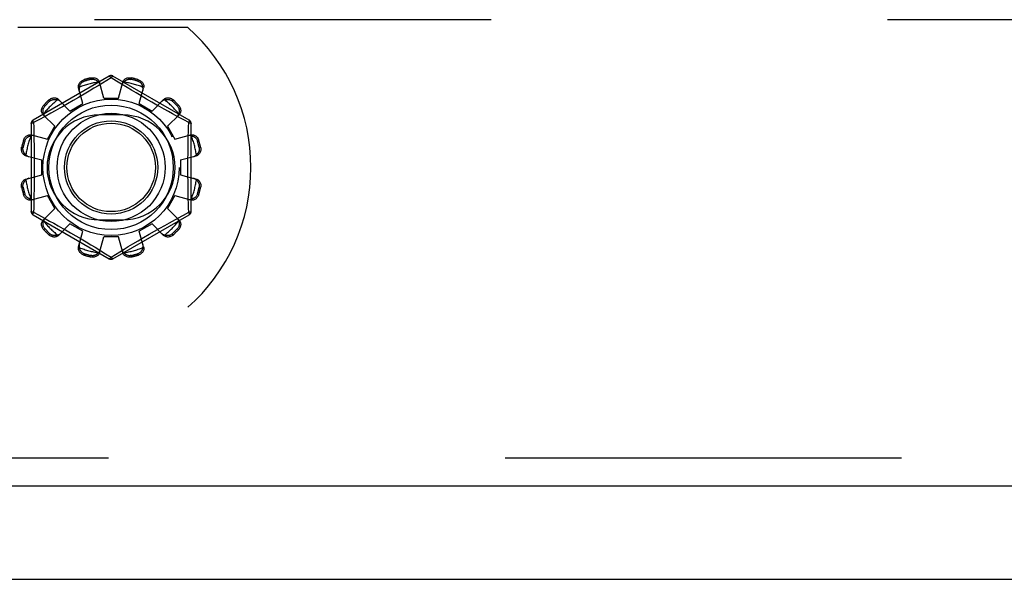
# Model space of a CAD drawing. Header units: inches. Extents: x 0 to 193, y 0 to 125.
# Tile 42 of 256: x 34.68 to 37.32, y 31.17 to 32.67. Entities that reach past the tile are written whole.
import ezdxf

# ---------------------------------------------------------------- set-up
doc = ezdxf.new("R2010")
doc.units = ezdxf.units.IN
doc.header["$LTSCALE"] = 10.635988
doc.header["$MEASUREMENT"] = 0
doc.linetypes.add('HIDDEN', pattern=[0.2, 0.1, -0.1])
doc.layers.get('0').update_dxf_attribs({"linetype": 'CONTINUOUS'})
doc.layers.add('DEFAULT_2', color=8, linetype='HIDDEN')
doc.layers.add('LEFTHAND_DOOR_ASSEMBLY', color=7, linetype='CONTINUOUS')

msp = doc.modelspace()

# ---------------------------------------------------------------- linework, layer by layer
at = {"color": 7, "linetype": 'Continuous'}
msp.add_line((28.9104, 31.1657), (88.8064, 31.1657), dxfattribs=at)
at = {"layer": 'DEFAULT_2', "color": 8, "linetype": 'HIDDEN'}
for p, q in [((57.2124, 32.6657), (30.6084, 32.6657)), ((35.1271, 32.6447), (34.6714, 32.6447)), ((34.9164, 32.5144), (34.7119, 32.3964)), ((35.1309, 32.3964), (34.9264, 32.5144)), ((34.8483, 32.5046), (34.8493, 32.5008)), ((34.8682, 32.5058), (34.8672, 32.5096)), ((34.8865, 32.4886), (34.8753, 32.4818)), ((34.9214, 32.5098), (34.8865, 32.4886)), ((34.9014, 32.4557), (34.8904, 32.4979)), ((34.9361, 32.5009), (34.9214, 32.5098)), ((34.9491, 32.493), (34.9361, 32.5009)), ((34.9414, 32.4557), (34.9524, 32.4979)), ((34.9642, 32.4838), (34.9491, 32.493)), ((34.9756, 32.5096), (34.9746, 32.5058)), ((34.9934, 32.5008), (34.9944, 32.5046)), ((34.8457, 32.4407), (34.8341, 32.4828)), ((34.849, 32.4661), (34.8343, 32.4575)), ((34.8628, 32.4743), (34.849, 32.4661)), ((34.8753, 32.4818), (34.8628, 32.4743)), ((34.9756, 32.4769), (34.9642, 32.4838)), ((34.9883, 32.4694), (34.9756, 32.4769)), ((35.002, 32.4613), (34.9883, 32.4694)), ((34.997, 32.4407), (35.0086, 32.4828)), ((34.7406, 32.4366), (34.7434, 32.4338)), ((34.7572, 32.4476), (34.7545, 32.4504)), ((34.811, 32.4207), (34.7804, 32.4518)), ((34.8194, 32.4488), (34.8046, 32.4403)), ((34.811, 32.4207), (34.8457, 32.4407)), ((34.8343, 32.4575), (34.8194, 32.4488)), ((34.9014, 32.4557), (34.9414, 32.4557)), ((34.997, 32.4407), (35.0317, 32.4207)), ((35.0161, 32.453), (35.002, 32.4613)), ((35.0303, 32.4448), (35.0161, 32.453)), ((35.0441, 32.4369), (35.0303, 32.4448)), ((35.0317, 32.4207), (35.0623, 32.4518)), ((35.0883, 32.4504), (35.0855, 32.4476)), ((35.0993, 32.4338), (35.1021, 32.4366)), ((34.7703, 32.38), (34.7392, 32.4106)), ((34.7594, 32.415), (34.7442, 32.4066)), ((34.771, 32.4214), (34.7594, 32.415)), ((34.7838, 32.4285), (34.771, 32.4214)), ((34.9526, 32.4103), (34.8901, 32.4103)), ((35.0754, 32.4193), (35.0636, 32.4259)), ((35.0725, 32.38), (35.1035, 32.4106)), ((35.0862, 32.4134), (35.0754, 32.4193)), ((35.1004, 32.4056), (35.0862, 32.4134)), ((34.7069, 32.3877), (34.7069, 32.1516)), ((34.7272, 32.3973), (34.7134, 32.3898)), ((34.7134, 32.3898), (34.7137, 32.378)), ((34.7442, 32.4066), (34.7272, 32.3973)), ((35.1163, 32.3969), (35.1004, 32.4056)), ((35.1294, 32.3898), (35.1163, 32.3969)), ((35.1359, 32.1516), (35.1359, 32.3877)), ((34.7082, 32.3569), (34.7503, 32.3453)), ((34.7503, 32.3453), (34.7703, 32.38)), ((35.0725, 32.38), (35.0925, 32.3453)), ((35.0925, 32.3453), (35.1345, 32.3569)), ((34.6903, 32.3417), (34.6865, 32.3427)), ((35.1563, 32.3427), (35.1525, 32.3417)), ((34.6814, 32.3238), (34.6852, 32.3228)), ((35.1575, 32.3228), (35.1613, 32.3238)), ((34.6931, 32.3007), (34.7354, 32.2897)), ((34.7354, 32.2497), (34.7354, 32.2897)), ((35.1074, 32.2897), (35.1496, 32.3007)), ((35.1074, 32.2897), (35.1074, 32.2497)), ((34.6931, 32.2386), (34.7354, 32.2497)), ((35.1074, 32.2497), (35.1496, 32.2386)), ((34.6852, 32.2165), (34.6814, 32.2155)), ((34.6865, 32.1966), (34.6903, 32.1976)), ((35.1525, 32.1976), (35.1563, 32.1966)), ((35.1613, 32.2155), (35.1575, 32.2165)), ((34.7082, 32.1824), (34.7503, 32.194)), ((34.7703, 32.1593), (34.7503, 32.194)), ((35.0925, 32.194), (35.0725, 32.1593)), ((35.0925, 32.194), (35.1345, 32.1824)), ((34.7134, 32.1495), (34.7265, 32.1424)), ((34.7392, 32.1287), (34.7703, 32.1593)), ((35.1035, 32.1287), (35.0725, 32.1593)), ((35.1155, 32.142), (35.1294, 32.1495)), ((35.1294, 32.1495), (35.1291, 32.1613)), ((34.7119, 32.1429), (34.9164, 32.0249)), ((34.7265, 32.1424), (34.7424, 32.1337)), ((34.7424, 32.1337), (34.7565, 32.1259)), ((34.7565, 32.1259), (34.7673, 32.12)), ((34.7673, 32.12), (34.7791, 32.1134)), ((34.7804, 32.0875), (34.811, 32.1186)), ((34.8457, 32.0986), (34.811, 32.1186)), ((34.8901, 32.129), (34.9526, 32.129)), ((34.9264, 32.0249), (35.1309, 32.1429)), ((35.0317, 32.1186), (34.997, 32.0986)), ((35.0623, 32.0875), (35.0317, 32.1186)), ((35.0655, 32.1144), (35.0777, 32.1212)), ((35.0777, 32.1212), (35.0938, 32.1301)), ((34.7434, 32.1055), (34.7406, 32.1027)), ((34.7545, 32.0889), (34.7572, 32.0917)), ((34.7986, 32.1024), (34.8124, 32.0945)), ((34.8124, 32.0945), (34.8266, 32.0863)), ((34.8341, 32.0565), (34.8457, 32.0986)), ((35.0086, 32.0565), (34.997, 32.0986)), ((35.0234, 32.0905), (35.0381, 32.099)), ((35.0381, 32.099), (35.0522, 32.107)), ((35.0522, 32.107), (35.0655, 32.1144)), ((35.0855, 32.0917), (35.0883, 32.0889)), ((35.1021, 32.1027), (35.0993, 32.1055)), ((34.8266, 32.0863), (34.8408, 32.078)), ((34.8408, 32.078), (34.8544, 32.0699)), ((34.8544, 32.0699), (34.8671, 32.0624)), ((34.8904, 32.0414), (34.9014, 32.0837)), ((34.9414, 32.0837), (34.9014, 32.0837)), ((34.9524, 32.0414), (34.9414, 32.0837)), ((34.98, 32.065), (34.9938, 32.0732)), ((34.9938, 32.0732), (35.0084, 32.0818)), ((35.0084, 32.0818), (35.0234, 32.0905)), ((34.8671, 32.0624), (34.8786, 32.0555)), ((34.8786, 32.0555), (34.8937, 32.0463)), ((34.8937, 32.0463), (34.9066, 32.0384)), ((34.9214, 32.0295), (34.9563, 32.0507)), ((34.9563, 32.0507), (34.9675, 32.0575)), ((34.9675, 32.0575), (34.98, 32.065)), ((34.8493, 32.0385), (34.8483, 32.0347)), ((34.8672, 32.0297), (34.8682, 32.0335)), ((34.9066, 32.0384), (34.9214, 32.0295)), ((34.9746, 32.0335), (34.9756, 32.0297)), ((34.9944, 32.0347), (34.9934, 32.0385)), ((33.4657, 31.8947), (35.1271, 31.8947))]:
    msp.add_line(p, q, dxfattribs=at)
for points in [[(34.9164, 32.5144), (34.9167, 32.5145), (34.9172, 32.5144), (34.9177, 32.514), (34.9183, 32.5135), (34.919, 32.5128), (34.9198, 32.512), (34.9206, 32.511), (34.9214, 32.5098)], [(34.9214, 32.5098), (34.9222, 32.511), (34.923, 32.512), (34.9237, 32.5128), (34.9244, 32.5135), (34.925, 32.514), (34.9256, 32.5144), (34.926, 32.5145), (34.9264, 32.5144)], [(34.8341, 32.4828), (34.8337, 32.4846), (34.8336, 32.4864), (34.8337, 32.4883), (34.834, 32.4903), (34.8346, 32.4921), (34.8354, 32.494), (34.8364, 32.4957), (34.8376, 32.4974), (34.839, 32.499), (34.8406, 32.5004), (34.8424, 32.5017), (34.8443, 32.5029), (34.8463, 32.5038), (34.8483, 32.5046)], [(34.8364, 32.4847), (34.8366, 32.4857), (34.8368, 32.4867), (34.8371, 32.4877), (34.8375, 32.4887), (34.8378, 32.4897), (34.8383, 32.4906), (34.8387, 32.4915), (34.8392, 32.4925), (34.8398, 32.4934), (34.8404, 32.4943), (34.8412, 32.4952), (34.842, 32.4961), (34.8428, 32.497), (34.8439, 32.4978), (34.845, 32.4987), (34.8463, 32.4995), (34.8477, 32.5002), (34.8493, 32.5008)], [(34.8672, 32.5096), (34.8693, 32.51), (34.8715, 32.5102), (34.8737, 32.5101), (34.8759, 32.5099), (34.878, 32.5094), (34.8801, 32.5088), (34.8819, 32.5079), (34.8837, 32.5069), (34.8853, 32.5057), (34.8867, 32.5044), (34.888, 32.5029), (34.889, 32.5013), (34.8898, 32.4996), (34.8904, 32.4979)], [(34.8682, 32.5058), (34.8699, 32.5061), (34.8715, 32.5062), (34.873, 32.5062), (34.8744, 32.506), (34.8757, 32.5058), (34.8769, 32.5055), (34.8781, 32.5051), (34.8792, 32.5047), (34.8802, 32.5042), (34.8811, 32.5037), (34.882, 32.5031), (34.8829, 32.5026), (34.8837, 32.5019), (34.8845, 32.5013), (34.8853, 32.5006), (34.886, 32.4999), (34.8868, 32.4991), (34.8875, 32.4983)], [(34.8922, 32.4907), (34.8918, 32.4921), (34.8912, 32.4935), (34.8905, 32.4948), (34.8896, 32.496), (34.8886, 32.4972), (34.8875, 32.4983)], [(34.9553, 32.4983), (34.9541, 32.4972), (34.9531, 32.496), (34.9523, 32.4948), (34.9515, 32.4935), (34.951, 32.4921), (34.9505, 32.4907)], [(34.9524, 32.4979), (34.953, 32.4996), (34.9537, 32.5013), (34.9548, 32.5029), (34.956, 32.5044), (34.9575, 32.5057), (34.9591, 32.5069), (34.9608, 32.5079), (34.9627, 32.5088), (34.9647, 32.5094), (34.9668, 32.5099), (34.969, 32.5101), (34.9712, 32.5102), (34.9734, 32.51), (34.9756, 32.5096)], [(34.9553, 32.4983), (34.956, 32.4991), (34.9567, 32.4999), (34.9574, 32.5006), (34.9582, 32.5013), (34.959, 32.5019), (34.9599, 32.5026), (34.9607, 32.5031), (34.9616, 32.5037), (34.9626, 32.5042), (34.9636, 32.5047), (34.9647, 32.5051), (34.9658, 32.5055), (34.967, 32.5058), (34.9683, 32.506), (34.9697, 32.5062), (34.9713, 32.5062), (34.9729, 32.5061), (34.9746, 32.5058)], [(34.9934, 32.5008), (34.995, 32.5002), (34.9965, 32.4995), (34.9977, 32.4987), (34.9989, 32.4978), (34.9999, 32.497), (35.0008, 32.4961), (35.0016, 32.4952), (35.0023, 32.4943), (35.0029, 32.4934), (35.0035, 32.4925), (35.004, 32.4915), (35.0045, 32.4906), (35.0049, 32.4896), (35.0053, 32.4887), (35.0056, 32.4877), (35.0059, 32.4867), (35.0061, 32.4857), (35.0063, 32.4847)], [(34.9944, 32.5046), (34.9965, 32.5038), (34.9985, 32.5029), (35.0004, 32.5017), (35.0021, 32.5004), (35.0037, 32.499), (35.0052, 32.4974), (35.0064, 32.4957), (35.0074, 32.494), (35.0082, 32.4921), (35.0087, 32.4903), (35.0091, 32.4883), (35.0091, 32.4864), (35.009, 32.4846), (35.0086, 32.4828)], [(34.8364, 32.4847), (34.836, 32.4831), (34.8357, 32.4816), (34.8356, 32.4801), (34.8356, 32.4786), (34.8358, 32.4771), (34.8361, 32.4757)], [(35.0067, 32.4757), (35.007, 32.4771), (35.0072, 32.4786), (35.0072, 32.4801), (35.0071, 32.4816), (35.0068, 32.4831), (35.0063, 32.4847)], [(34.7392, 32.4106), (34.738, 32.412), (34.737, 32.4135), (34.7361, 32.4152), (34.7354, 32.417), (34.735, 32.4189), (34.7347, 32.4209), (34.7347, 32.423), (34.7349, 32.425), (34.7354, 32.4271), (34.736, 32.4291), (34.7369, 32.4311), (34.738, 32.4331), (34.7392, 32.4349), (34.7406, 32.4366)], [(34.7545, 32.4504), (34.7561, 32.4518), (34.7579, 32.453), (34.7599, 32.4541), (34.7619, 32.455), (34.764, 32.4556), (34.766, 32.4561), (34.7681, 32.4563), (34.7701, 32.4563), (34.7721, 32.4561), (34.774, 32.4556), (34.7758, 32.4549), (34.7775, 32.454), (34.779, 32.453), (34.7804, 32.4518)], [(34.7572, 32.4476), (34.7586, 32.4487), (34.7599, 32.4496), (34.7612, 32.4503), (34.7625, 32.4509), (34.7638, 32.4513), (34.765, 32.4517), (34.7662, 32.4519), (34.7673, 32.4521), (34.7684, 32.4522), (34.7695, 32.4522), (34.7705, 32.4522), (34.7716, 32.4521), (34.7726, 32.452), (34.7736, 32.4518), (34.7747, 32.4516), (34.7757, 32.4514), (34.7767, 32.4511), (34.7777, 32.4507)], [(34.7856, 32.4465), (34.7845, 32.4475), (34.7833, 32.4484), (34.782, 32.4492), (34.7807, 32.4498), (34.7792, 32.4504), (34.7777, 32.4507)], [(34.8046, 32.4403), (34.7905, 32.4323), (34.7838, 32.4285)], [(35.0636, 32.4259), (35.0508, 32.4331), (35.0441, 32.4369)], [(35.0651, 32.4507), (35.0635, 32.4504), (35.0621, 32.4498), (35.0607, 32.4492), (35.0594, 32.4484), (35.0582, 32.4475), (35.0572, 32.4465)], [(35.0623, 32.4518), (35.0637, 32.453), (35.0652, 32.454), (35.0669, 32.4549), (35.0687, 32.4556), (35.0707, 32.4561), (35.0727, 32.4563), (35.0747, 32.4563), (35.0767, 32.4561), (35.0788, 32.4556), (35.0808, 32.455), (35.0829, 32.4541), (35.0848, 32.453), (35.0866, 32.4518), (35.0883, 32.4504)], [(35.0651, 32.4507), (35.0661, 32.4511), (35.0671, 32.4514), (35.0681, 32.4516), (35.0691, 32.4518), (35.0701, 32.452), (35.0712, 32.4521), (35.0722, 32.4522), (35.0733, 32.4522), (35.0743, 32.4522), (35.0755, 32.4521), (35.0766, 32.4519), (35.0778, 32.4517), (35.079, 32.4513), (35.0802, 32.4509), (35.0815, 32.4503), (35.0829, 32.4496), (35.0842, 32.4487), (35.0855, 32.4476)], [(35.1021, 32.4366), (35.1035, 32.4349), (35.1047, 32.4331), (35.1058, 32.4311), (35.1067, 32.4291), (35.1074, 32.4271), (35.1078, 32.425), (35.108, 32.423), (35.108, 32.4209), (35.1078, 32.4189), (35.1073, 32.417), (35.1066, 32.4152), (35.1058, 32.4135), (35.1047, 32.412), (35.1035, 32.4106)], [(34.7403, 32.4134), (34.7399, 32.4144), (34.7397, 32.4154), (34.7394, 32.4164), (34.7392, 32.4174), (34.739, 32.4184), (34.7389, 32.4194), (34.7388, 32.4205), (34.7388, 32.4215), (34.7389, 32.4226), (34.739, 32.4237), (34.7391, 32.4249), (34.7394, 32.4261), (34.7397, 32.4273), (34.7401, 32.4285), (34.7407, 32.4298), (34.7414, 32.4311), (34.7424, 32.4325), (34.7434, 32.4338)], [(34.7403, 32.4134), (34.7407, 32.4118), (34.7412, 32.4104), (34.7418, 32.409), (34.7426, 32.4077), (34.7435, 32.4065), (34.7445, 32.4054)], [(35.0983, 32.4054), (35.0992, 32.4065), (35.1001, 32.4077), (35.1009, 32.409), (35.1016, 32.4104), (35.1021, 32.4118), (35.1025, 32.4134)], [(35.0993, 32.4338), (35.1004, 32.4325), (35.1013, 32.4311), (35.102, 32.4298), (35.1026, 32.4285), (35.103, 32.4272), (35.1034, 32.426), (35.1036, 32.4249), (35.1038, 32.4237), (35.1039, 32.4226), (35.1039, 32.4215), (35.1039, 32.4205), (35.1038, 32.4194), (35.1037, 32.4184), (35.1035, 32.4174), (35.1033, 32.4164), (35.1031, 32.4154), (35.1028, 32.4144), (35.1025, 32.4134)], [(34.7069, 32.3877), (34.707, 32.388), (34.7073, 32.3884), (34.7079, 32.3887), (34.7086, 32.389), (34.7096, 32.3892), (34.7107, 32.3894), (34.712, 32.3896), (34.7134, 32.3897)], [(34.7134, 32.3897), (34.7128, 32.391), (34.7123, 32.3922), (34.7119, 32.3933), (34.7117, 32.3942), (34.7116, 32.395), (34.7115, 32.3957), (34.7117, 32.3961), (34.7119, 32.3964)], [(35.1283, 32.3422), (35.1291, 32.378), (35.1294, 32.3898)], [(35.1309, 32.3964), (35.1311, 32.3961), (35.1312, 32.3957), (35.1312, 32.395), (35.131, 32.3942), (35.1308, 32.3933), (35.1304, 32.3922), (35.13, 32.391), (35.1294, 32.3897)], [(35.1294, 32.3897), (35.1308, 32.3896), (35.132, 32.3894), (35.1331, 32.3892), (35.1341, 32.389), (35.1349, 32.3887), (35.1354, 32.3884), (35.1358, 32.388), (35.1359, 32.3877)], [(34.6865, 32.3427), (34.6872, 32.3448), (34.6881, 32.3467), (34.6893, 32.3486), (34.6906, 32.3504), (34.692, 32.352), (34.6936, 32.3534), (34.6953, 32.3546), (34.697, 32.3556), (34.6989, 32.3564), (34.7008, 32.357), (34.7027, 32.3573), (34.7046, 32.3574), (34.7064, 32.3573), (34.7082, 32.3569)], [(34.7137, 32.378), (34.7144, 32.3422), (34.7147, 32.3301), (34.7149, 32.318), (34.715, 32.3059), (34.7151, 32.2938), (34.7152, 32.2817), (34.7152, 32.2696), (34.7152, 32.2576), (34.7151, 32.2455), (34.715, 32.2334), (34.7149, 32.2213), (34.7147, 32.2092), (34.7144, 32.1971)], [(35.1345, 32.3569), (35.1363, 32.3573), (35.1381, 32.3574), (35.14, 32.3573), (35.142, 32.357), (35.1439, 32.3564), (35.1457, 32.3556), (35.1475, 32.3546), (35.1491, 32.3534), (35.1507, 32.352), (35.1521, 32.3504), (35.1535, 32.3486), (35.1546, 32.3467), (35.1555, 32.3448), (35.1563, 32.3427)], [(34.6903, 32.3417), (34.6909, 32.3433), (34.6916, 32.3447), (34.6923, 32.346), (34.6932, 32.3472), (34.6941, 32.3482), (34.6949, 32.3491), (34.6958, 32.3499), (34.6967, 32.3506), (34.6977, 32.3512), (34.6986, 32.3518), (34.6995, 32.3523), (34.7004, 32.3528), (34.7014, 32.3532), (34.7023, 32.3536), (34.7033, 32.3539), (34.7043, 32.3542), (34.7053, 32.3544), (34.7064, 32.3546)], [(34.7153, 32.3549), (34.7139, 32.3553), (34.7125, 32.3554), (34.7109, 32.3555), (34.7094, 32.3553), (34.7079, 32.3551), (34.7064, 32.3546)], [(35.1364, 32.3546), (35.1348, 32.3551), (35.1333, 32.3553), (35.1318, 32.3555), (35.1303, 32.3554), (35.1288, 32.3553), (35.1274, 32.3549)], [(35.1291, 32.1613), (35.1283, 32.1971), (35.1281, 32.2092), (35.1279, 32.2213), (35.1277, 32.2334), (35.1276, 32.2455), (35.1275, 32.2576), (35.1275, 32.2697), (35.1275, 32.2817), (35.1276, 32.2938), (35.1277, 32.3059), (35.1279, 32.318), (35.1281, 32.3301), (35.1283, 32.3422)], [(35.1364, 32.3546), (35.1374, 32.3544), (35.1384, 32.3542), (35.1394, 32.3539), (35.1404, 32.3536), (35.1414, 32.3532), (35.1423, 32.3528), (35.1433, 32.3523), (35.1442, 32.3518), (35.1451, 32.3512), (35.146, 32.3506), (35.1469, 32.3499), (35.1478, 32.3491), (35.1487, 32.3482), (35.1496, 32.3472), (35.1504, 32.346), (35.1512, 32.3447), (35.1519, 32.3433), (35.1525, 32.3417)], [(34.6931, 32.3007), (34.6914, 32.3012), (34.6898, 32.302), (34.6881, 32.3031), (34.6866, 32.3043), (34.6853, 32.3057), (34.6841, 32.3074), (34.6831, 32.3091), (34.6822, 32.311), (34.6816, 32.313), (34.6811, 32.3151), (34.6809, 32.3173), (34.6808, 32.3195), (34.681, 32.3217), (34.6814, 32.3238)], [(34.6927, 32.3036), (34.6919, 32.3043), (34.6911, 32.305), (34.6904, 32.3057), (34.6897, 32.3065), (34.6891, 32.3073), (34.6885, 32.3081), (34.6879, 32.309), (34.6873, 32.3099), (34.6868, 32.3109), (34.6864, 32.3119), (34.6859, 32.313), (34.6856, 32.3141), (34.6852, 32.3153), (34.685, 32.3166), (34.6848, 32.318), (34.6848, 32.3195), (34.6849, 32.3211), (34.6852, 32.3228)], [(34.6927, 32.3036), (34.6938, 32.3024), (34.695, 32.3014), (34.6962, 32.3005), (34.6975, 32.2998), (34.6989, 32.2992), (34.7003, 32.2988)], [(35.1425, 32.2988), (35.1438, 32.2992), (35.1452, 32.2998), (35.1465, 32.3005), (35.1478, 32.3014), (35.1489, 32.3024), (35.1501, 32.3036)], [(35.1613, 32.3238), (35.1617, 32.3217), (35.1619, 32.3195), (35.1619, 32.3173), (35.1616, 32.3151), (35.1612, 32.313), (35.1605, 32.311), (35.1597, 32.3091), (35.1587, 32.3074), (35.1575, 32.3057), (35.1561, 32.3043), (35.1546, 32.3031), (35.153, 32.302), (35.1513, 32.3012), (35.1496, 32.3007)], [(35.1575, 32.3228), (35.1578, 32.3211), (35.1579, 32.3195), (35.1579, 32.318), (35.1577, 32.3166), (35.1575, 32.3153), (35.1572, 32.3141), (35.1568, 32.3129), (35.1564, 32.3119), (35.1559, 32.3109), (35.1554, 32.3099), (35.1548, 32.309), (35.1543, 32.3081), (35.1537, 32.3073), (35.153, 32.3065), (35.1523, 32.3057), (35.1516, 32.305), (35.1508, 32.3043), (35.1501, 32.3036)], [(34.6814, 32.2155), (34.681, 32.2176), (34.6808, 32.2198), (34.6809, 32.222), (34.6811, 32.2242), (34.6816, 32.2263), (34.6822, 32.2283), (34.6831, 32.2302), (34.6841, 32.232), (34.6853, 32.2336), (34.6866, 32.235), (34.6881, 32.2362), (34.6898, 32.2373), (34.6914, 32.2381), (34.6931, 32.2386)], [(34.6852, 32.2165), (34.6849, 32.2182), (34.6848, 32.2198), (34.6848, 32.2213), (34.685, 32.2227), (34.6852, 32.224), (34.6856, 32.2252), (34.6859, 32.2264), (34.6864, 32.2274), (34.6868, 32.2284), (34.6873, 32.2294), (34.6879, 32.2303), (34.6885, 32.2312), (34.6891, 32.232), (34.6897, 32.2328), (34.6904, 32.2336), (34.6911, 32.2343), (34.6919, 32.235), (34.6927, 32.2357)], [(34.7003, 32.2405), (34.6989, 32.2401), (34.6975, 32.2395), (34.6962, 32.2388), (34.695, 32.2379), (34.6938, 32.2369), (34.6927, 32.2357)], [(35.1501, 32.2357), (35.1489, 32.2369), (35.1478, 32.2379), (35.1465, 32.2388), (35.1452, 32.2395), (35.1438, 32.2401), (35.1425, 32.2405)], [(35.1496, 32.2386), (35.1513, 32.2381), (35.153, 32.2373), (35.1546, 32.2362), (35.1561, 32.235), (35.1575, 32.2336), (35.1587, 32.232), (35.1597, 32.2302), (35.1605, 32.2283), (35.1612, 32.2263), (35.1616, 32.2242), (35.1619, 32.222), (35.1619, 32.2198), (35.1617, 32.2176), (35.1613, 32.2155)], [(35.1501, 32.2357), (35.1508, 32.235), (35.1516, 32.2343), (35.1523, 32.2336), (35.153, 32.2328), (35.1537, 32.232), (35.1543, 32.2312), (35.1549, 32.2303), (35.1554, 32.2294), (35.1559, 32.2284), (35.1564, 32.2274), (35.1568, 32.2263), (35.1572, 32.2252), (35.1575, 32.224), (35.1577, 32.2227), (35.1579, 32.2213), (35.1579, 32.2198), (35.1578, 32.2182), (35.1575, 32.2165)], [(34.7064, 32.1847), (34.7053, 32.1849), (34.7043, 32.1851), (34.7033, 32.1854), (34.7023, 32.1857), (34.7014, 32.1861), (34.7004, 32.1865), (34.6995, 32.187), (34.6986, 32.1875), (34.6976, 32.1881), (34.6967, 32.1887), (34.6958, 32.1894), (34.6949, 32.1902), (34.694, 32.1911), (34.6932, 32.1921), (34.6923, 32.1933), (34.6916, 32.1946), (34.6909, 32.196), (34.6903, 32.1976)], [(35.1525, 32.1976), (35.1519, 32.196), (35.1512, 32.1946), (35.1504, 32.1933), (35.1496, 32.1921), (35.1487, 32.1911), (35.1478, 32.1902), (35.1469, 32.1894), (35.146, 32.1887), (35.1451, 32.1881), (35.1442, 32.1875), (35.1432, 32.187), (35.1423, 32.1865), (35.1414, 32.1861), (35.1404, 32.1857), (35.1394, 32.1854), (35.1384, 32.1851), (35.1374, 32.1849), (35.1364, 32.1847)], [(34.7082, 32.1824), (34.7064, 32.182), (34.7046, 32.1819), (34.7027, 32.182), (34.7008, 32.1823), (34.6989, 32.1829), (34.697, 32.1837), (34.6953, 32.1847), (34.6936, 32.1859), (34.692, 32.1873), (34.6906, 32.1889), (34.6893, 32.1907), (34.6881, 32.1926), (34.6872, 32.1945), (34.6865, 32.1966)], [(34.7064, 32.1847), (34.7079, 32.1842), (34.7094, 32.184), (34.7109, 32.1838), (34.7125, 32.1839), (34.7139, 32.184), (34.7153, 32.1844)], [(34.7144, 32.1971), (34.7137, 32.1613), (34.7134, 32.1495)], [(35.1274, 32.1844), (35.1288, 32.184), (35.1303, 32.1839), (35.1318, 32.1838), (35.1333, 32.184), (35.1348, 32.1842), (35.1364, 32.1847)], [(35.1563, 32.1966), (35.1555, 32.1945), (35.1546, 32.1926), (35.1535, 32.1907), (35.1521, 32.1889), (35.1507, 32.1873), (35.1491, 32.1859), (35.1475, 32.1847), (35.1457, 32.1837), (35.1439, 32.1829), (35.142, 32.1823), (35.14, 32.182), (35.1381, 32.1819), (35.1363, 32.182), (35.1345, 32.1824)], [(34.7134, 32.1496), (34.712, 32.1497), (34.7107, 32.1499), (34.7096, 32.1501), (34.7086, 32.1504), (34.7079, 32.1506), (34.7073, 32.1509), (34.707, 32.1513), (34.7069, 32.1516)], [(34.7119, 32.1429), (34.7116, 32.1432), (34.7115, 32.1436), (34.7116, 32.1443), (34.7117, 32.1451), (34.7119, 32.146), (34.7123, 32.1471), (34.7128, 32.1483), (34.7134, 32.1496)], [(35.1359, 32.1516), (35.1358, 32.1513), (35.1354, 32.1509), (35.1349, 32.1506), (35.1341, 32.1504), (35.1331, 32.1501), (35.132, 32.1499), (35.1308, 32.1497), (35.1294, 32.1496)], [(35.1294, 32.1496), (35.13, 32.1483), (35.1304, 32.1471), (35.1308, 32.146), (35.131, 32.1451), (35.1312, 32.1443), (35.1312, 32.1436), (35.1311, 32.1432), (35.1309, 32.1429)], [(34.7406, 32.1027), (34.7392, 32.1044), (34.738, 32.1062), (34.7369, 32.1082), (34.736, 32.1102), (34.7354, 32.1122), (34.7349, 32.1143), (34.7347, 32.1163), (34.7347, 32.1184), (34.735, 32.1204), (34.7354, 32.1223), (34.7361, 32.1241), (34.737, 32.1258), (34.738, 32.1273), (34.7392, 32.1287)], [(34.7434, 32.1055), (34.7424, 32.1068), (34.7414, 32.1082), (34.7407, 32.1095), (34.7401, 32.1108), (34.7397, 32.1121), (34.7394, 32.1133), (34.7391, 32.1144), (34.739, 32.1156), (34.7389, 32.1167), (34.7388, 32.1178), (34.7388, 32.1188), (34.7389, 32.1199), (34.739, 32.1209), (34.7392, 32.1219), (34.7394, 32.1229), (34.7397, 32.124), (34.7399, 32.1249), (34.7403, 32.1259)], [(34.7445, 32.1339), (34.7435, 32.1328), (34.7426, 32.1316), (34.7418, 32.1303), (34.7412, 32.1289), (34.7407, 32.1275), (34.7403, 32.1259)], [(35.0938, 32.1301), (35.1116, 32.1398), (35.1155, 32.142)], [(35.1025, 32.1259), (35.1021, 32.1275), (35.1016, 32.1289), (35.1009, 32.1303), (35.1001, 32.1316), (35.0992, 32.1328), (35.0983, 32.1339)], [(35.1025, 32.1259), (35.1028, 32.1249), (35.1031, 32.1239), (35.1033, 32.1229), (35.1035, 32.1219), (35.1037, 32.1209), (35.1038, 32.1199), (35.1039, 32.1188), (35.1039, 32.1178), (35.1039, 32.1167), (35.1038, 32.1156), (35.1036, 32.1144), (35.1034, 32.1133), (35.103, 32.112), (35.1026, 32.1108), (35.102, 32.1095), (35.1013, 32.1082), (35.1004, 32.1068), (35.0993, 32.1055)], [(35.1035, 32.1287), (35.1047, 32.1273), (35.1058, 32.1258), (35.1066, 32.1241), (35.1073, 32.1223), (35.1078, 32.1204), (35.108, 32.1184), (35.108, 32.1163), (35.1078, 32.1143), (35.1074, 32.1122), (35.1067, 32.1102), (35.1058, 32.1082), (35.1047, 32.1062), (35.1035, 32.1044), (35.1021, 32.1027)], [(34.7777, 32.0886), (34.7767, 32.0882), (34.7757, 32.0879), (34.7747, 32.0877), (34.7736, 32.0875), (34.7726, 32.0873), (34.7716, 32.0872), (34.7705, 32.0871), (34.7695, 32.0871), (34.7684, 32.0871), (34.7673, 32.0872), (34.7661, 32.0874), (34.765, 32.0876), (34.7638, 32.088), (34.7625, 32.0884), (34.7612, 32.089), (34.7599, 32.0897), (34.7586, 32.0906), (34.7572, 32.0917)], [(34.7777, 32.0886), (34.7792, 32.0889), (34.7807, 32.0895), (34.782, 32.0901), (34.7833, 32.0909), (34.7845, 32.0918), (34.7856, 32.0928)], [(34.7791, 32.1134), (34.7919, 32.1062), (34.7986, 32.1024)], [(35.0572, 32.0928), (35.0582, 32.0918), (35.0594, 32.0909), (35.0607, 32.0901), (35.0621, 32.0895), (35.0635, 32.0889), (35.0651, 32.0886)], [(35.0855, 32.0917), (35.0842, 32.0906), (35.0828, 32.0897), (35.0815, 32.089), (35.0802, 32.0884), (35.079, 32.088), (35.0777, 32.0876), (35.0766, 32.0874), (35.0754, 32.0872), (35.0743, 32.0871), (35.0732, 32.0871), (35.0722, 32.0871), (35.0712, 32.0872), (35.0701, 32.0873), (35.0691, 32.0875), (35.0681, 32.0877), (35.0671, 32.0879), (35.0661, 32.0882), (35.0651, 32.0886)], [(34.7804, 32.0875), (34.779, 32.0863), (34.7775, 32.0853), (34.7758, 32.0844), (34.774, 32.0837), (34.7721, 32.0832), (34.7701, 32.083), (34.7681, 32.083), (34.766, 32.0832), (34.764, 32.0837), (34.7619, 32.0843), (34.7599, 32.0852), (34.7579, 32.0863), (34.7561, 32.0875), (34.7545, 32.0889)], [(35.0883, 32.0889), (35.0866, 32.0875), (35.0848, 32.0863), (35.0829, 32.0852), (35.0808, 32.0843), (35.0788, 32.0837), (35.0767, 32.0832), (35.0747, 32.083), (35.0727, 32.083), (35.0707, 32.0832), (35.0687, 32.0837), (35.0669, 32.0844), (35.0652, 32.0853), (35.0637, 32.0863), (35.0623, 32.0875)], [(34.8483, 32.0347), (34.8463, 32.0355), (34.8443, 32.0364), (34.8424, 32.0376), (34.8406, 32.0389), (34.839, 32.0403), (34.8376, 32.0419), (34.8364, 32.0436), (34.8354, 32.0453), (34.8346, 32.0472), (34.834, 32.049), (34.8337, 32.051), (34.8336, 32.0529), (34.8337, 32.0547), (34.8341, 32.0565)], [(34.8361, 32.0636), (34.8358, 32.0622), (34.8356, 32.0607), (34.8356, 32.0592), (34.8357, 32.0577), (34.836, 32.0562), (34.8364, 32.0546)], [(34.8493, 32.0385), (34.8477, 32.0391), (34.8463, 32.0398), (34.845, 32.0406), (34.8438, 32.0415), (34.8428, 32.0423), (34.8419, 32.0432), (34.8411, 32.0441), (34.8404, 32.045), (34.8398, 32.0459), (34.8392, 32.0469), (34.8387, 32.0478), (34.8383, 32.0487), (34.8378, 32.0497), (34.8375, 32.0506), (34.8371, 32.0516), (34.8368, 32.0526), (34.8366, 32.0536), (34.8364, 32.0546)], [(34.8904, 32.0414), (34.8898, 32.0397), (34.889, 32.038), (34.888, 32.0364), (34.8867, 32.0349), (34.8853, 32.0336), (34.8837, 32.0324), (34.8819, 32.0314), (34.8801, 32.0305), (34.878, 32.0299), (34.8759, 32.0294), (34.8737, 32.0292), (34.8715, 32.0291), (34.8693, 32.0293), (34.8672, 32.0297)], [(34.8875, 32.041), (34.8868, 32.0402), (34.886, 32.0394), (34.8853, 32.0387), (34.8845, 32.038), (34.8837, 32.0374), (34.8829, 32.0367), (34.882, 32.0362), (34.8811, 32.0356), (34.8801, 32.0351), (34.8791, 32.0346), (34.8781, 32.0342), (34.8769, 32.0338), (34.8757, 32.0335), (34.8744, 32.0333), (34.873, 32.0331), (34.8715, 32.0331), (34.8699, 32.0332), (34.8682, 32.0335)], [(34.8875, 32.041), (34.8886, 32.0421), (34.8896, 32.0433), (34.8905, 32.0445), (34.8912, 32.0458), (34.8918, 32.0472), (34.8922, 32.0486)], [(34.9505, 32.0486), (34.951, 32.0472), (34.9515, 32.0458), (34.9523, 32.0445), (34.9531, 32.0433), (34.9541, 32.0421), (34.9553, 32.041)], [(34.9756, 32.0297), (34.9734, 32.0293), (34.9712, 32.0291), (34.969, 32.0292), (34.9668, 32.0294), (34.9647, 32.0299), (34.9627, 32.0305), (34.9608, 32.0314), (34.9591, 32.0324), (34.9575, 32.0336), (34.956, 32.0349), (34.9548, 32.0364), (34.9537, 32.038), (34.953, 32.0397), (34.9524, 32.0414)], [(34.9746, 32.0335), (34.9729, 32.0332), (34.9712, 32.0331), (34.9697, 32.0331), (34.9683, 32.0333), (34.967, 32.0335), (34.9658, 32.0338), (34.9647, 32.0342), (34.9636, 32.0346), (34.9626, 32.0351), (34.9616, 32.0356), (34.9607, 32.0362), (34.9599, 32.0367), (34.959, 32.0374), (34.9582, 32.038), (34.9574, 32.0387), (34.9567, 32.0394), (34.956, 32.0402), (34.9553, 32.041)], [(35.0063, 32.0546), (35.0061, 32.0536), (35.0059, 32.0526), (35.0056, 32.0516), (35.0053, 32.0506), (35.0049, 32.0497), (35.0045, 32.0487), (35.004, 32.0478), (35.0035, 32.0468), (35.0029, 32.0459), (35.0023, 32.045), (35.0016, 32.0441), (35.0008, 32.0432), (34.9999, 32.0423), (34.9989, 32.0415), (34.9977, 32.0406), (34.9964, 32.0398), (34.995, 32.0391), (34.9934, 32.0385)], [(35.0086, 32.0565), (35.009, 32.0547), (35.0091, 32.0529), (35.0091, 32.051), (35.0087, 32.049), (35.0082, 32.0472), (35.0074, 32.0453), (35.0064, 32.0436), (35.0052, 32.0419), (35.0037, 32.0403), (35.0021, 32.0389), (35.0004, 32.0376), (34.9985, 32.0364), (34.9965, 32.0355), (34.9944, 32.0347)], [(35.0063, 32.0546), (35.0068, 32.0562), (35.0071, 32.0577), (35.0072, 32.0592), (35.0072, 32.0607), (35.007, 32.0622), (35.0067, 32.0636)], [(34.9214, 32.0295), (34.9206, 32.0283), (34.9198, 32.0273), (34.919, 32.0265), (34.9183, 32.0258), (34.9177, 32.0253), (34.9172, 32.0249), (34.9167, 32.0248), (34.9164, 32.0249)], [(34.9264, 32.0249), (34.926, 32.0248), (34.9256, 32.0249), (34.925, 32.0253), (34.9244, 32.0258), (34.9237, 32.0265), (34.923, 32.0273), (34.9222, 32.0283), (34.9214, 32.0295)]]:
    msp.add_lwpolyline(points, dxfattribs=at)
for radius in [0.1829, 0.1668, 0.145, 0.125, 0.1186]:
    msp.add_circle((34.9214, 32.2697), radius, dxfattribs=at)
for centre, radius, start, end in [((34.7964, 32.2697), 0.5, 311.4096, 48.5904), ((34.9214, 32.5058), 0.01, 60, 120), ((34.9214, 32.2697), 0.2312, 98.4357, 111.5643), ((34.9214, 32.2697), 0.246, 102.7238, 107.2762), ((34.9214, 32.2697), 0.2421, 102.6908, 107.3092), ((34.9214, 32.2697), 0.2312, 68.4357, 81.5643), ((34.9214, 32.2697), 0.2421, 72.6908, 77.3092), ((34.9214, 32.2697), 0.246, 72.7238, 77.2762), ((34.9214, 32.2697), 0.2312, 128.4357, 141.5643), ((34.9214, 32.2697), 0.246, 132.7238, 137.2762), ((34.9214, 32.2697), 0.2421, 132.6908, 137.3092), ((34.9214, 32.2697), 0.2312, 38.4357, 51.5643), ((34.9214, 32.2697), 0.2421, 42.6908, 47.3092), ((34.9214, 32.2697), 0.246, 42.7238, 47.2762), ((34.8901, 32.2697), 0.1406, 90, 270), ((34.9526, 32.2697), 0.1406, 270, 90), ((34.7169, 32.3877), 0.01, 120, 180), ((35.1259, 32.3877), 0.01, 0, 60), ((34.9214, 32.2697), 0.246, 162.7238, 167.2762), ((34.9214, 32.2697), 0.2421, 162.6908, 167.3092), ((34.9214, 32.2697), 0.2312, 158.4357, 171.5643), ((34.9214, 32.2697), 0.2312, 8.4357, 21.5643), ((34.9214, 32.2697), 0.2421, 12.6908, 17.3092), ((34.9214, 32.2697), 0.246, 12.7238, 17.2762), ((34.9214, 32.2697), 0.2312, 188.4357, 201.5643), ((34.9214, 32.2697), 0.2312, 338.4357, 351.5643), ((34.9214, 32.2697), 0.246, 192.7238, 197.2762), ((34.9214, 32.2697), 0.2421, 192.6908, 197.3092), ((34.9214, 32.2697), 0.2421, 342.6908, 347.3092), ((34.9214, 32.2697), 0.246, 342.7238, 347.2762), ((34.7169, 32.1516), 0.01, 180, 240), ((35.1259, 32.1516), 0.01, 300, 360), ((34.9214, 32.2697), 0.2312, 218.4357, 231.5643), ((34.9214, 32.2697), 0.2312, 308.4357, 321.5643), ((34.9214, 32.2697), 0.246, 222.7238, 227.2762), ((34.9214, 32.2697), 0.2421, 222.6908, 227.3092), ((34.9214, 32.2697), 0.2421, 312.6908, 317.3092), ((34.9214, 32.2697), 0.246, 312.7238, 317.2762), ((34.9214, 32.2697), 0.2312, 248.4357, 261.5643), ((34.9214, 32.2697), 0.2312, 278.4357, 291.5643), ((34.9214, 32.2697), 0.246, 252.7238, 257.2762), ((34.9214, 32.2697), 0.2421, 252.6908, 257.3092), ((34.9214, 32.0335), 0.01, 240, 300), ((34.9214, 32.2697), 0.2421, 282.6908, 287.3092), ((34.9214, 32.2697), 0.246, 282.7238, 287.2762)]:
    msp.add_arc(centre, radius, start, end, dxfattribs=at)
at = {"layer": 'LEFTHAND_DOOR_ASSEMBLY', "color": 8, "linetype": 'HIDDEN'}
msp.add_line((58.3136, 31.4907), (29.5271, 31.4907), dxfattribs=at)
at = {"layer": 'LEFTHAND_DOOR_ASSEMBLY', "color": 3, "linetype": 'Continuous'}
msp.add_line((58.3136, 31.4157), (29.5271, 31.4157), dxfattribs=at)

doc.saveas('drawing.dxf')
